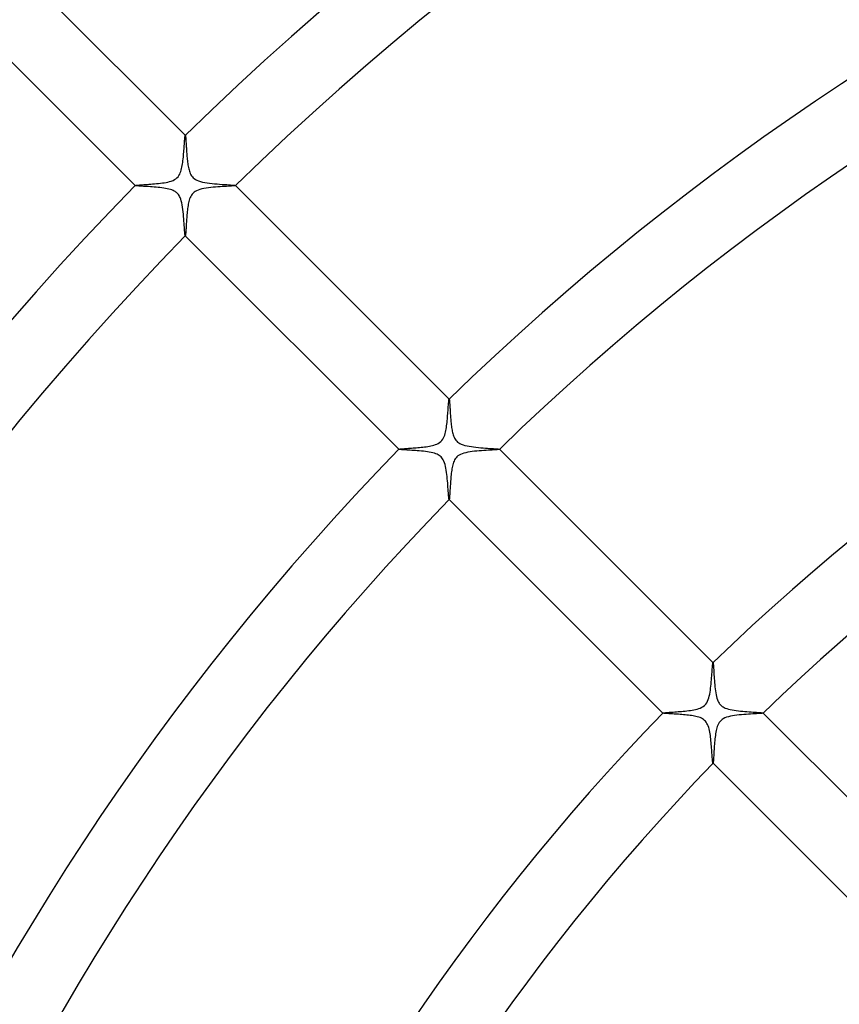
# Model space of a CAD drawing. Header units: millimetres. Extents: x -385 to 385, y -385 to 385.
# Tile 64 of 113: x -128 to -82, y 73 to 128. Entities that reach past the tile are written whole.
import ezdxf

# ---------------------------------------------------------------- set-up
doc = ezdxf.new("R2010")
doc.units = ezdxf.units.MM
doc.layers.add('HIDDEN', color=7, linetype='Continuous')
doc.layers.add('THICK', color=7, linetype='Continuous')

msp = doc.modelspace()

# ---------------------------------------------------------------- linework, layer by layer
at = {"layer": 'HIDDEN'}
for p, q in [((-118.787, 121.612), (-118.787, 121.613)), ((-118.787, 121.613), (-118.786, 121.613)), ((-118.784, 121.612), (-118.786, 121.614)), ((-118.786, 121.613), (-118.786, 121.613)), ((-118.786, 121.613), (-118.785, 121.613)), ((-118.785, 121.613), (-118.784, 121.613)), ((-118.784, 121.613), (-118.784, 121.612)), ((-118.784, 121.612), (-118.781, 121.606)), ((-118.781, 121.606), (-118.777, 121.593)), ((-118.777, 121.593), (-118.774, 121.575)), ((-118.774, 121.575), (-118.771, 121.551)), ((-118.771, 121.551), (-118.768, 121.521)), ((-118.768, 121.521), (-118.764, 121.486)), ((-118.764, 121.486), (-118.761, 121.446)), ((-118.761, 121.446), (-118.758, 121.4)), ((-118.758, 121.4), (-118.754, 121.351)), ((-118.754, 121.351), (-118.751, 121.297)), ((-118.751, 121.297), (-118.747, 121.239)), ((-118.747, 121.239), (-118.743, 121.178)), ((-118.743, 121.178), (-118.739, 121.113)), ((-118.739, 121.113), (-118.735, 121.045)), ((-118.735, 121.045), (-118.731, 120.974)), ((-118.731, 120.974), (-118.726, 120.901)), ((-118.726, 120.901), (-118.721, 120.826)), ((-118.721, 120.826), (-118.716, 120.749)), ((-118.716, 120.749), (-118.711, 120.671)), ((-118.711, 120.671), (-118.705, 120.591)), ((-118.705, 120.591), (-118.699, 120.511)), ((-118.699, 120.511), (-118.692, 120.43)), ((-118.692, 120.43), (-118.684, 120.349)), ((-118.684, 120.349), (-118.676, 120.267)), ((-118.676, 120.267), (-118.667, 120.186)), ((-118.667, 120.186), (-118.657, 120.106)), ((-118.657, 120.106), (-118.647, 120.027)), ((-118.647, 120.027), (-118.635, 119.95)), ((-118.635, 119.95), (-118.622, 119.874)), ((-118.622, 119.874), (-118.608, 119.801)), ((-118.608, 119.801), (-118.592, 119.731)), ((-118.592, 119.731), (-118.575, 119.664)), ((-118.575, 119.664), (-118.556, 119.597)), ((-118.556, 119.597), (-118.533, 119.53)), ((-118.533, 119.53), (-118.505, 119.464)), ((-118.505, 119.464), (-118.472, 119.398)), ((-118.472, 119.398), (-118.434, 119.335)), ((-118.434, 119.335), (-118.389, 119.276)), ((-118.389, 119.276), (-118.339, 119.223)), ((-118.339, 119.223), (-118.283, 119.175)), ((-121.614, 118.786), (-121.612, 118.784)), ((-121.613, 118.786), (-121.613, 118.787)), ((-121.613, 118.787), (-121.612, 118.787)), ((-121.613, 118.785), (-121.613, 118.786)), ((-121.613, 118.786), (-121.613, 118.786)), ((-121.613, 118.784), (-121.613, 118.785)), ((-121.612, 118.784), (-121.613, 118.784)), ((-121.602, 118.779), (-121.612, 118.784)), ((-121.579, 118.775), (-121.602, 118.779)), ((-121.545, 118.77), (-121.579, 118.775)), ((-121.5, 118.765), (-121.545, 118.77)), ((-121.445, 118.761), (-121.5, 118.765)), ((-121.381, 118.756), (-121.445, 118.761)), ((-121.309, 118.751), (-121.381, 118.756)), ((-121.229, 118.746), (-121.309, 118.751)), ((-121.143, 118.741), (-121.229, 118.746)), ((-121.05, 118.735), (-121.143, 118.741)), ((-120.953, 118.729), (-121.05, 118.735)), ((-120.852, 118.723), (-120.953, 118.729)), ((-120.748, 118.716), (-120.852, 118.723)), ((-120.642, 118.709), (-120.748, 118.716)), ((-120.534, 118.701), (-120.642, 118.709)), ((-120.426, 118.691), (-120.534, 118.701)), ((-120.318, 118.681), (-120.426, 118.691)), ((-120.212, 118.67), (-120.318, 118.681)), ((-120.106, 118.657), (-120.212, 118.67)), ((-120.003, 118.643), (-120.106, 118.657)), ((-119.903, 118.627), (-120.003, 118.643)), ((-118.283, 119.175), (-118.219, 119.131)), ((-118.219, 119.131), (-118.141, 119.09)), ((-118.141, 119.09), (-118.046, 119.05)), ((-118.046, 119.05), (-117.935, 119.014)), ((-117.935, 119.014), (-117.816, 118.984)), ((-117.816, 118.984), (-117.689, 118.959)), ((-117.689, 118.959), (-117.556, 118.937)), ((-117.556, 118.937), (-117.42, 118.919)), ((-117.42, 118.919), (-117.279, 118.903)), ((-117.279, 118.903), (-117.137, 118.888)), ((-117.137, 118.888), (-116.994, 118.876)), ((-116.994, 118.876), (-116.852, 118.865)), ((-116.852, 118.865), (-116.714, 118.854)), ((-116.714, 118.854), (-116.581, 118.845)), ((-116.581, 118.845), (-116.455, 118.836)), ((-116.455, 118.836), (-116.339, 118.828)), ((-116.339, 118.828), (-116.235, 118.821)), ((-116.235, 118.821), (-116.145, 118.813)), ((-116.145, 118.813), (-116.07, 118.806)), ((-116.07, 118.806), (-116.013, 118.8)), ((-116.013, 118.8), (-115.976, 118.793)), ((-115.976, 118.793), (-115.959, 118.787)), ((-115.957, 118.785), (-115.959, 118.787)), ((-115.959, 118.787), (-115.958, 118.787)), ((-115.958, 118.784), (-115.959, 118.784)), ((-115.958, 118.787), (-115.958, 118.786)), ((-115.958, 118.786), (-115.958, 118.785)), ((-115.958, 118.785), (-115.958, 118.785)), ((-115.958, 118.785), (-115.958, 118.784)), ((-119.805, 118.609), (-119.903, 118.627)), ((-119.712, 118.588), (-119.805, 118.609)), ((-119.624, 118.564), (-119.712, 118.588)), ((-119.541, 118.536), (-119.624, 118.564)), ((-119.47, 118.508), (-119.541, 118.536)), ((-119.409, 118.478), (-119.47, 118.508)), ((-119.357, 118.448), (-119.409, 118.478)), ((-119.312, 118.418), (-119.357, 118.448)), ((-119.272, 118.386), (-119.312, 118.418)), ((-119.234, 118.351), (-119.272, 118.386)), ((-119.199, 118.313), (-119.234, 118.351)), ((-119.167, 118.273), (-119.199, 118.313)), ((-119.137, 118.228), (-119.167, 118.273)), ((-119.106, 118.174), (-119.137, 118.228)), ((-119.074, 118.106), (-119.106, 118.174)), ((-119.042, 118.023), (-119.074, 118.106)), ((-119.011, 117.924), (-119.042, 118.023)), ((-118.983, 117.813), (-119.011, 117.924)), ((-118.96, 117.694), (-118.983, 117.813)), ((-118.939, 117.569), (-118.96, 117.694)), ((-118.921, 117.44), (-118.939, 117.569)), ((-118.906, 117.307), (-118.921, 117.44)), ((-118.892, 117.172), (-118.906, 117.307)), ((-118.88, 117.038), (-118.892, 117.172)), ((-118.869, 116.907), (-118.88, 117.038)), ((-118.859, 116.781), (-118.869, 116.907)), ((-118.851, 116.66), (-118.859, 116.781)), ((-118.843, 116.545), (-118.851, 116.66)), ((-118.835, 116.438), (-118.843, 116.545)), ((-118.828, 116.338), (-118.835, 116.438)), ((-118.822, 116.248), (-118.828, 116.338)), ((-118.815, 116.168), (-118.822, 116.248)), ((-118.809, 116.099), (-118.815, 116.168)), ((-118.803, 116.042), (-118.809, 116.099)), ((-118.798, 116), (-118.803, 116.042)), ((-118.792, 115.972), (-118.798, 116)), ((-118.787, 115.959), (-118.792, 115.972)), ((-118.787, 115.958), (-118.787, 115.959)), ((-118.787, 115.959), (-118.785, 115.957)), ((-118.786, 115.958), (-118.787, 115.958)), ((-118.785, 115.958), (-118.786, 115.958)), ((-118.784, 115.958), (-118.785, 115.958)), ((-118.785, 115.958), (-118.785, 115.958)), ((-118.784, 115.959), (-118.784, 115.958)), ((-103.937, 106.762), (-103.936, 106.762)), ((-103.936, 106.762), (-103.936, 106.763)), ((-103.936, 106.763), (-103.935, 106.763)), ((-103.933, 106.762), (-103.935, 106.764)), ((-103.935, 106.763), (-103.935, 106.763)), ((-103.935, 106.763), (-103.934, 106.762)), ((-103.934, 106.762), (-103.933, 106.762)), ((-103.933, 106.762), (-103.93, 106.756)), ((-103.93, 106.756), (-103.927, 106.745)), ((-103.927, 106.745), (-103.924, 106.729)), ((-103.924, 106.729), (-103.921, 106.708)), ((-103.921, 106.708), (-103.918, 106.682)), ((-103.918, 106.682), (-103.915, 106.652)), ((-103.915, 106.652), (-103.912, 106.617)), ((-103.912, 106.617), (-103.909, 106.577)), ((-103.909, 106.577), (-103.906, 106.534)), ((-103.906, 106.534), (-103.903, 106.487)), ((-103.903, 106.487), (-103.9, 106.437)), ((-103.9, 106.437), (-103.896, 106.383)), ((-103.896, 106.383), (-103.893, 106.327)), ((-103.893, 106.327), (-103.889, 106.267)), ((-103.889, 106.267), (-103.886, 106.205)), ((-103.886, 106.205), (-103.882, 106.141)), ((-103.882, 106.141), (-103.878, 106.074)), ((-103.878, 106.074), (-103.873, 106.005)), ((-103.873, 106.005), (-103.869, 105.934)), ((-103.869, 105.934), (-103.864, 105.862)), ((-103.864, 105.862), (-103.859, 105.788)), ((-103.859, 105.788), (-103.853, 105.712)), ((-103.853, 105.712), (-103.847, 105.635)), ((-103.847, 105.635), (-103.84, 105.558)), ((-103.84, 105.558), (-103.832, 105.479)), ((-103.832, 105.479), (-103.824, 105.4)), ((-103.824, 105.4), (-103.816, 105.321)), ((-103.816, 105.321), (-103.806, 105.244)), ((-103.806, 105.244), (-103.796, 105.168)), ((-103.796, 105.168), (-103.784, 105.093)), ((-103.784, 105.093), (-103.772, 105.021)), ((-103.772, 105.021), (-103.758, 104.951)), ((-103.758, 104.951), (-103.743, 104.883)), ((-103.743, 104.883), (-103.727, 104.818)), ((-103.727, 104.818), (-103.708, 104.754)), ((-103.708, 104.754), (-103.686, 104.69)), ((-103.686, 104.69), (-103.661, 104.626)), ((-103.661, 104.626), (-103.63, 104.562)), ((-103.63, 104.562), (-103.595, 104.501)), ((-103.595, 104.501), (-103.554, 104.443)), ((-103.554, 104.443), (-103.507, 104.391)), ((-103.507, 104.391), (-103.456, 104.343)), ((-103.456, 104.343), (-103.399, 104.301)), ((-103.399, 104.301), (-103.331, 104.26)), ((-103.331, 104.26), (-103.25, 104.221)), ((-106.764, 103.935), (-106.762, 103.933)), ((-106.763, 103.935), (-106.763, 103.936)), ((-106.763, 103.936), (-106.762, 103.936)), ((-106.762, 103.934), (-106.763, 103.935)), ((-106.763, 103.935), (-106.763, 103.935)), ((-106.762, 103.936), (-106.762, 103.937)), ((-106.762, 103.933), (-106.762, 103.934)), ((-106.752, 103.929), (-106.762, 103.933)), ((-106.731, 103.925), (-106.752, 103.929)), ((-106.699, 103.92), (-106.731, 103.925)), ((-106.658, 103.916), (-106.699, 103.92)), ((-106.606, 103.911), (-106.658, 103.916)), ((-106.547, 103.907), (-106.606, 103.911)), ((-106.479, 103.902), (-106.547, 103.907)), ((-106.404, 103.898), (-106.479, 103.902)), ((-106.322, 103.893), (-106.404, 103.898)), ((-106.235, 103.887), (-106.322, 103.893)), ((-106.142, 103.882), (-106.235, 103.887)), ((-106.043, 103.876), (-106.142, 103.882)), ((-105.941, 103.869), (-106.043, 103.876)), ((-105.835, 103.862), (-105.941, 103.869)), ((-105.726, 103.854), (-105.835, 103.862)), ((-105.614, 103.845), (-105.726, 103.854)), ((-105.5, 103.834), (-105.614, 103.845)), ((-105.384, 103.823), (-105.5, 103.834)), ((-105.271, 103.81), (-105.384, 103.823)), ((-105.16, 103.795), (-105.271, 103.81)), ((-105.053, 103.778), (-105.16, 103.795)), ((-104.951, 103.758), (-105.053, 103.778)), ((-104.853, 103.736), (-104.951, 103.758)), ((-104.763, 103.711), (-104.853, 103.736)), ((-104.682, 103.683), (-104.763, 103.711)), ((-104.611, 103.654), (-104.682, 103.683)), ((-103.25, 104.221), (-103.153, 104.185)), ((-103.153, 104.185), (-103.045, 104.154)), ((-103.045, 104.154), (-102.93, 104.127)), ((-102.93, 104.127), (-102.809, 104.104)), ((-102.809, 104.104), (-102.684, 104.084)), ((-102.684, 104.084), (-102.556, 104.067)), ((-102.556, 104.067), (-102.424, 104.052)), ((-102.424, 104.052), (-102.291, 104.039)), ((-102.291, 104.039), (-102.158, 104.027)), ((-102.158, 104.027), (-102.026, 104.016)), ((-102.026, 104.016), (-101.896, 104.007)), ((-101.896, 104.007), (-101.771, 103.998)), ((-101.771, 103.998), (-101.651, 103.989)), ((-101.651, 103.989), (-101.539, 103.982)), ((-101.539, 103.982), (-101.438, 103.974)), ((-101.438, 103.974), (-101.347, 103.967)), ((-101.347, 103.967), (-101.268, 103.961)), ((-101.268, 103.961), (-101.204, 103.954)), ((-101.204, 103.954), (-101.155, 103.948)), ((-101.155, 103.948), (-101.123, 103.942)), ((-101.123, 103.942), (-101.108, 103.937)), ((-101.107, 103.935), (-101.108, 103.937)), ((-101.108, 103.937), (-101.108, 103.936)), ((-101.108, 103.936), (-101.108, 103.936)), ((-101.107, 103.935), (-101.108, 103.934)), ((-101.108, 103.934), (-101.108, 103.934)), ((-101.108, 103.934), (-101.108, 103.933)), ((-101.108, 103.936), (-101.107, 103.935)), ((-104.547, 103.622), (-104.611, 103.654)), ((-104.49, 103.588), (-104.547, 103.622)), ((-104.437, 103.549), (-104.49, 103.588)), ((-104.388, 103.505), (-104.437, 103.549)), ((-104.343, 103.456), (-104.388, 103.505)), ((-104.302, 103.4), (-104.343, 103.456)), ((-104.263, 103.335), (-104.302, 103.4)), ((-104.226, 103.26), (-104.263, 103.335)), ((-104.192, 103.172), (-104.226, 103.26)), ((-104.162, 103.076), (-104.192, 103.172)), ((-104.136, 102.973), (-104.162, 103.076)), ((-104.114, 102.865), (-104.136, 102.973)), ((-104.095, 102.753), (-104.114, 102.865)), ((-104.078, 102.638), (-104.095, 102.753)), ((-104.063, 102.52), (-104.078, 102.638)), ((-104.05, 102.399), (-104.063, 102.52)), ((-104.038, 102.277), (-104.05, 102.399)), ((-104.027, 102.155), (-104.038, 102.277)), ((-104.017, 102.033), (-104.027, 102.155)), ((-104.008, 101.913), (-104.017, 102.033)), ((-104, 101.796), (-104.008, 101.913)), ((-103.992, 101.685), (-104, 101.796)), ((-103.984, 101.58), (-103.992, 101.685)), ((-103.977, 101.482), (-103.984, 101.58)), ((-103.971, 101.393), (-103.977, 101.482)), ((-103.965, 101.314), (-103.971, 101.393)), ((-103.959, 101.247), (-103.965, 101.314)), ((-103.953, 101.191), (-103.959, 101.247)), ((-103.947, 101.149), (-103.953, 101.191)), ((-103.942, 101.121), (-103.947, 101.149)), ((-103.937, 101.108), (-103.942, 101.121)), ((-103.936, 101.108), (-103.937, 101.108)), ((-103.937, 101.108), (-103.935, 101.107)), ((-103.936, 101.107), (-103.936, 101.108)), ((-103.935, 101.107), (-103.936, 101.107)), ((-103.934, 101.107), (-103.935, 101.107)), ((-103.933, 101.108), (-103.934, 101.108)), ((-103.934, 101.108), (-103.934, 101.107)), ((-89.086, 91.911), (-89.086, 91.912)), ((-89.086, 91.912), (-89.085, 91.912)), ((-89.085, 91.912), (-89.084, 91.912)), ((-89.083, 91.911), (-89.084, 91.913)), ((-89.084, 91.912), (-89.084, 91.912)), ((-89.084, 91.912), (-89.083, 91.912)), ((-89.083, 91.912), (-89.083, 91.911)), ((-89.083, 91.911), (-89.078, 91.901)), ((-89.078, 91.901), (-89.074, 91.878)), ((-89.074, 91.878), (-89.069, 91.845)), ((-89.069, 91.845), (-89.065, 91.8)), ((-89.065, 91.8), (-89.06, 91.746)), ((-89.06, 91.746), (-89.055, 91.682)), ((-89.055, 91.682), (-89.051, 91.609)), ((-89.051, 91.609), (-89.046, 91.528)), ((-89.046, 91.528), (-89.04, 91.44)), ((-89.04, 91.44), (-89.035, 91.346)), ((-89.035, 91.346), (-89.029, 91.246)), ((-89.029, 91.246), (-89.022, 91.14)), ((-89.022, 91.14), (-89.015, 91.031)), ((-89.015, 91.031), (-89.007, 90.917)), ((-89.007, 90.917), (-88.998, 90.8)), ((-88.998, 90.8), (-88.988, 90.681)), ((-88.988, 90.681), (-88.976, 90.563)), ((-88.976, 90.563), (-88.963, 90.447)), ((-88.963, 90.447), (-88.948, 90.333)), ((-88.948, 90.333), (-88.931, 90.223)), ((-88.931, 90.223), (-88.912, 90.117)), ((-88.912, 90.117), (-88.889, 90.016)), ((-88.889, 90.016), (-88.864, 89.922)), ((-88.864, 89.922), (-88.836, 89.837)), ((-88.836, 89.837), (-88.806, 89.765)), ((-88.806, 89.765), (-88.776, 89.703)), ((-88.776, 89.703), (-88.745, 89.651)), ((-88.745, 89.651), (-88.714, 89.607)), ((-88.714, 89.607), (-88.681, 89.566)), ((-88.681, 89.566), (-88.645, 89.529)), ((-88.645, 89.529), (-88.606, 89.494)), ((-88.606, 89.494), (-88.564, 89.462)), ((-88.564, 89.462), (-88.518, 89.431)), ((-88.518, 89.431), (-88.462, 89.401)), ((-88.462, 89.401), (-88.394, 89.369)), ((-88.394, 89.369), (-88.312, 89.339)), ((-88.312, 89.339), (-88.216, 89.31)), ((-88.216, 89.31), (-88.114, 89.284)), ((-88.114, 89.284), (-88.006, 89.263)), ((-88.006, 89.263), (-87.893, 89.243)), ((-91.913, 89.084), (-91.911, 89.083)), ((-91.912, 89.085), (-91.912, 89.086)), ((-91.912, 89.086), (-91.911, 89.086)), ((-91.912, 89.084), (-91.912, 89.085)), ((-91.912, 89.083), (-91.912, 89.084)), ((-91.912, 89.084), (-91.912, 89.084)), ((-91.911, 89.083), (-91.912, 89.083)), ((-91.903, 89.079), (-91.911, 89.083)), ((-91.887, 89.075), (-91.903, 89.079)), ((-91.863, 89.071), (-91.887, 89.075)), ((-91.832, 89.068), (-91.863, 89.071)), ((-91.793, 89.064), (-91.832, 89.068)), ((-91.747, 89.06), (-91.793, 89.064)), ((-91.695, 89.056), (-91.747, 89.06)), ((-91.637, 89.052), (-91.695, 89.056)), ((-91.574, 89.048), (-91.637, 89.052)), ((-91.506, 89.044), (-91.574, 89.048)), ((-91.434, 89.04), (-91.506, 89.044)), ((-91.357, 89.036), (-91.434, 89.04)), ((-91.277, 89.031), (-91.357, 89.036)), ((-91.194, 89.026), (-91.277, 89.031)), ((-91.107, 89.02), (-91.194, 89.026)), ((-91.018, 89.014), (-91.107, 89.02)), ((-90.927, 89.008), (-91.018, 89.014)), ((-90.834, 89.001), (-90.927, 89.008)), ((-90.74, 88.993), (-90.834, 89.001)), ((-90.647, 88.984), (-90.74, 88.993)), ((-90.555, 88.975), (-90.647, 88.984)), ((-90.465, 88.965), (-90.555, 88.975)), ((-90.376, 88.954), (-90.465, 88.965)), ((-90.289, 88.942), (-90.376, 88.954)), ((-90.205, 88.928), (-90.289, 88.942)), ((-90.125, 88.913), (-90.205, 88.928)), ((-90.047, 88.897), (-90.125, 88.913)), ((-89.969, 88.877), (-90.047, 88.897)), ((-89.891, 88.854), (-89.969, 88.877)), ((-89.815, 88.827), (-89.891, 88.854)), ((-89.741, 88.795), (-89.815, 88.827)), ((-89.673, 88.758), (-89.741, 88.795)), ((-89.612, 88.718), (-89.673, 88.758)), ((-89.557, 88.673), (-89.612, 88.718)), ((-87.893, 89.243), (-87.776, 89.227)), ((-87.776, 89.227), (-87.657, 89.212)), ((-87.657, 89.212), (-87.536, 89.199)), ((-87.536, 89.199), (-87.414, 89.187)), ((-87.414, 89.187), (-87.293, 89.176)), ((-87.293, 89.176), (-87.173, 89.166)), ((-87.173, 89.166), (-87.055, 89.157)), ((-87.055, 89.157), (-86.941, 89.149)), ((-86.941, 89.149), (-86.831, 89.141)), ((-86.831, 89.141), (-86.727, 89.134)), ((-86.727, 89.134), (-86.63, 89.127)), ((-86.63, 89.127), (-86.542, 89.12)), ((-86.542, 89.12), (-86.464, 89.114)), ((-86.464, 89.114), (-86.396, 89.108)), ((-86.396, 89.108), (-86.34, 89.102)), ((-86.34, 89.102), (-86.298, 89.097)), ((-86.298, 89.097), (-86.27, 89.091)), ((-86.27, 89.091), (-86.257, 89.086)), ((-86.256, 89.084), (-86.257, 89.086)), ((-86.257, 89.086), (-86.257, 89.085)), ((-86.257, 89.085), (-86.257, 89.085)), ((-86.257, 89.085), (-86.257, 89.084)), ((-86.257, 89.084), (-86.257, 89.083)), ((-86.257, 89.083), (-86.257, 89.083)), ((-86.257, 89.083), (-86.257, 89.082)), ((-89.509, 88.624), (-89.557, 88.673)), ((-89.464, 88.568), (-89.509, 88.624)), ((-89.424, 88.505), (-89.464, 88.568)), ((-89.387, 88.435), (-89.424, 88.505)), ((-89.355, 88.357), (-89.387, 88.435)), ((-89.327, 88.275), (-89.355, 88.357)), ((-89.302, 88.189), (-89.327, 88.275)), ((-89.282, 88.101), (-89.302, 88.189)), ((-89.264, 88.011), (-89.282, 88.101)), ((-89.248, 87.92), (-89.264, 88.011)), ((-89.233, 87.826), (-89.248, 87.92)), ((-89.22, 87.728), (-89.233, 87.826)), ((-89.208, 87.629), (-89.22, 87.728)), ((-89.198, 87.527), (-89.208, 87.629)), ((-89.188, 87.425), (-89.198, 87.527)), ((-89.179, 87.323), (-89.188, 87.425)), ((-89.17, 87.221), (-89.179, 87.323)), ((-89.162, 87.119), (-89.17, 87.221)), ((-89.155, 87.02), (-89.162, 87.119)), ((-89.148, 86.924), (-89.155, 87.02)), ((-89.141, 86.832), (-89.148, 86.924)), ((-89.135, 86.745), (-89.141, 86.832)), ((-89.129, 86.663), (-89.135, 86.745)), ((-89.124, 86.587), (-89.129, 86.663)), ((-89.118, 86.517), (-89.124, 86.587)), ((-89.113, 86.455), (-89.118, 86.517)), ((-89.108, 86.4), (-89.113, 86.455)), ((-89.104, 86.353), (-89.108, 86.4)), ((-89.099, 86.315), (-89.104, 86.353)), ((-89.094, 86.286), (-89.099, 86.315)), ((-89.09, 86.267), (-89.094, 86.286)), ((-89.086, 86.257), (-89.09, 86.267)), ((-89.085, 86.257), (-89.086, 86.257)), ((-89.086, 86.257), (-89.084, 86.256)), ((-89.084, 86.257), (-89.085, 86.257)), ((-89.085, 86.257), (-89.085, 86.257)), ((-89.083, 86.257), (-89.084, 86.257)), ((-89.082, 86.257), (-89.083, 86.257)), ((-89.083, 86.257), (-89.083, 86.257))]:
    msp.add_line(p, q, dxfattribs=at)
at = {"layer": 'THICK'}
for p, q in [((-118.786, 121.614), (-130.807, 133.636)), ((-133.636, 130.807), (-121.614, 118.786)), ((-118.818, 121.384), (-118.813, 121.439)), ((-118.813, 121.439), (-118.808, 121.487)), ((-118.808, 121.487), (-118.804, 121.528)), ((-118.804, 121.528), (-118.8, 121.562)), ((-118.8, 121.562), (-118.796, 121.587)), ((-118.796, 121.587), (-118.791, 121.604)), ((-118.791, 121.604), (-118.787, 121.612)), ((-118.862, 120.764), (-118.856, 120.855)), ((-118.856, 120.855), (-118.849, 120.943)), ((-118.849, 120.943), (-118.843, 121.028)), ((-118.843, 121.028), (-118.838, 121.108)), ((-118.838, 121.108), (-118.832, 121.185)), ((-118.832, 121.185), (-118.827, 121.257)), ((-118.827, 121.257), (-118.822, 121.323)), ((-118.822, 121.323), (-118.818, 121.384)), ((-118.906, 120.281), (-118.896, 120.378)), ((-118.896, 120.378), (-118.886, 120.477)), ((-118.886, 120.477), (-118.878, 120.575)), ((-118.878, 120.575), (-118.87, 120.671)), ((-118.87, 120.671), (-118.862, 120.764)), ((-118.991, 119.744), (-118.973, 119.826)), ((-118.973, 119.826), (-118.957, 119.911)), ((-118.957, 119.911), (-118.942, 120)), ((-118.942, 120), (-118.929, 120.091)), ((-118.929, 120.091), (-118.917, 120.185)), ((-118.917, 120.185), (-118.906, 120.281)), ((-119.317, 119.166), (-119.253, 119.219)), ((-119.253, 119.219), (-119.195, 119.28)), ((-119.195, 119.28), (-119.145, 119.348)), ((-119.145, 119.348), (-119.102, 119.422)), ((-119.102, 119.422), (-119.067, 119.499)), ((-119.067, 119.499), (-119.037, 119.579)), ((-119.037, 119.579), (-119.012, 119.661)), ((-119.012, 119.661), (-118.991, 119.744)), ((-121.612, 118.787), (-121.603, 118.792)), ((-121.603, 118.792), (-121.583, 118.796)), ((-121.583, 118.796), (-121.554, 118.801)), ((-121.554, 118.801), (-121.515, 118.806)), ((-121.515, 118.806), (-121.467, 118.81)), ((-121.467, 118.81), (-121.41, 118.815)), ((-121.41, 118.815), (-121.346, 118.821)), ((-121.346, 118.821), (-121.275, 118.826)), ((-121.275, 118.826), (-121.197, 118.832)), ((-121.197, 118.832), (-121.113, 118.837)), ((-121.113, 118.837), (-121.024, 118.844)), ((-121.024, 118.844), (-120.93, 118.85)), ((-120.93, 118.85), (-120.832, 118.857)), ((-120.832, 118.857), (-120.73, 118.865)), ((-120.73, 118.865), (-120.625, 118.874)), ((-120.625, 118.874), (-120.516, 118.883)), ((-120.516, 118.883), (-120.406, 118.893)), ((-120.406, 118.893), (-120.294, 118.905)), ((-120.294, 118.905), (-120.184, 118.917)), ((-120.184, 118.917), (-120.076, 118.931)), ((-120.076, 118.931), (-119.972, 118.947)), ((-119.972, 118.947), (-119.871, 118.964)), ((-119.871, 118.964), (-119.772, 118.984)), ((-119.772, 118.984), (-119.672, 119.009)), ((-119.672, 119.009), (-119.573, 119.039)), ((-119.573, 119.039), (-119.477, 119.076)), ((-119.477, 119.076), (-119.391, 119.119)), ((-119.391, 119.119), (-119.317, 119.166)), ((-117.613, 118.639), (-117.734, 118.619)), ((-117.487, 118.657), (-117.613, 118.639)), ((-117.357, 118.672), (-117.487, 118.657)), ((-117.225, 118.686), (-117.357, 118.672)), ((-117.09, 118.697), (-117.225, 118.686)), ((-116.956, 118.708), (-117.09, 118.697)), ((-116.824, 118.717), (-116.956, 118.708)), ((-116.698, 118.725), (-116.824, 118.717)), ((-116.577, 118.733), (-116.698, 118.725)), ((-116.464, 118.74), (-116.577, 118.733)), ((-116.359, 118.746), (-116.464, 118.74)), ((-116.264, 118.752), (-116.359, 118.746)), ((-116.179, 118.757), (-116.264, 118.752)), ((-116.107, 118.763), (-116.179, 118.757)), ((-116.047, 118.768), (-116.107, 118.763)), ((-116.002, 118.773), (-116.047, 118.768)), ((-115.972, 118.778), (-116.002, 118.773)), ((-115.959, 118.784), (-115.972, 118.778)), ((-103.935, 106.764), (-115.957, 118.785)), ((-118.514, 118.105), (-118.542, 118.033)), ((-118.482, 118.173), (-118.514, 118.105)), ((-118.444, 118.239), (-118.482, 118.173)), ((-118.399, 118.3), (-118.444, 118.239)), ((-118.349, 118.356), (-118.399, 118.3)), ((-118.293, 118.405), (-118.349, 118.356)), ((-118.229, 118.45), (-118.293, 118.405)), ((-118.154, 118.491), (-118.229, 118.45)), ((-118.064, 118.53), (-118.154, 118.491)), ((-117.961, 118.565), (-118.064, 118.53)), ((-117.85, 118.594), (-117.961, 118.565)), ((-117.734, 118.619), (-117.85, 118.594)), ((-118.645, 117.577), (-118.656, 117.494)), ((-118.632, 117.659), (-118.645, 117.577)), ((-118.618, 117.737), (-118.632, 117.659)), ((-118.602, 117.813), (-118.618, 117.737)), ((-118.585, 117.887), (-118.602, 117.813)), ((-118.565, 117.96), (-118.585, 117.887)), ((-118.542, 118.033), (-118.565, 117.96)), ((-118.7, 117.058), (-118.707, 116.972)), ((-118.693, 117.145), (-118.7, 117.058)), ((-118.685, 117.233), (-118.693, 117.145)), ((-118.676, 117.321), (-118.685, 117.233)), ((-118.666, 117.408), (-118.676, 117.321)), ((-118.656, 117.494), (-118.666, 117.408)), ((-118.741, 116.431), (-118.745, 116.365)), ((-118.737, 116.5), (-118.741, 116.431)), ((-118.733, 116.572), (-118.737, 116.5)), ((-118.729, 116.648), (-118.733, 116.572)), ((-118.724, 116.726), (-118.729, 116.648)), ((-118.719, 116.806), (-118.724, 116.726)), ((-118.713, 116.888), (-118.719, 116.806)), ((-118.707, 116.972), (-118.713, 116.888)), ((-118.785, 115.957), (-106.764, 103.935)), ((-118.78, 115.966), (-118.784, 115.959)), ((-118.777, 115.979), (-118.78, 115.966)), ((-118.774, 116), (-118.777, 115.979)), ((-118.77, 116.026), (-118.774, 116)), ((-118.767, 116.059), (-118.77, 116.026)), ((-118.763, 116.098), (-118.767, 116.059)), ((-118.76, 116.142), (-118.763, 116.098)), ((-118.756, 116.191), (-118.76, 116.142)), ((-118.753, 116.245), (-118.756, 116.191)), ((-118.749, 116.303), (-118.753, 116.245)), ((-118.745, 116.365), (-118.749, 116.303)), ((-103.976, 106.416), (-103.971, 106.481)), ((-103.971, 106.481), (-103.967, 106.541)), ((-103.967, 106.541), (-103.962, 106.594)), ((-103.962, 106.594), (-103.958, 106.641)), ((-103.958, 106.641), (-103.953, 106.681)), ((-103.953, 106.681), (-103.949, 106.713)), ((-103.949, 106.713), (-103.945, 106.738)), ((-103.945, 106.738), (-103.941, 106.754)), ((-103.941, 106.754), (-103.937, 106.762)), ((-104.019, 105.838), (-104.011, 105.931)), ((-104.011, 105.931), (-104.005, 106.021)), ((-104.005, 106.021), (-103.998, 106.108)), ((-103.998, 106.108), (-103.992, 106.191)), ((-103.992, 106.191), (-103.987, 106.271)), ((-103.987, 106.271), (-103.982, 106.346)), ((-103.982, 106.346), (-103.976, 106.416)), ((-104.077, 105.257), (-104.065, 105.352)), ((-104.065, 105.352), (-104.054, 105.449)), ((-104.054, 105.449), (-104.044, 105.547)), ((-104.044, 105.547), (-104.035, 105.646)), ((-104.035, 105.646), (-104.027, 105.743)), ((-104.027, 105.743), (-104.019, 105.838)), ((-104.185, 104.739), (-104.16, 104.822)), ((-104.16, 104.822), (-104.139, 104.906)), ((-104.139, 104.906), (-104.121, 104.989)), ((-104.121, 104.989), (-104.105, 105.075)), ((-104.105, 105.075), (-104.091, 105.165)), ((-104.091, 105.165), (-104.077, 105.257)), ((-104.704, 104.197), (-104.623, 104.229)), ((-104.623, 104.229), (-104.545, 104.268)), ((-104.545, 104.268), (-104.471, 104.314)), ((-104.471, 104.314), (-104.403, 104.37)), ((-104.403, 104.37), (-104.343, 104.433)), ((-104.343, 104.433), (-104.292, 104.504)), ((-104.292, 104.504), (-104.25, 104.579)), ((-104.25, 104.579), (-104.214, 104.658)), ((-104.214, 104.658), (-104.185, 104.739)), ((-106.762, 103.937), (-106.754, 103.941)), ((-106.754, 103.941), (-106.738, 103.945)), ((-106.738, 103.945), (-106.715, 103.949)), ((-106.715, 103.949), (-106.684, 103.953)), ((-106.684, 103.953), (-106.646, 103.957)), ((-106.646, 103.957), (-106.601, 103.961)), ((-106.601, 103.961), (-106.55, 103.966)), ((-106.55, 103.966), (-106.493, 103.971)), ((-106.493, 103.971), (-106.431, 103.975)), ((-106.431, 103.975), (-106.364, 103.98)), ((-106.364, 103.98), (-106.293, 103.985)), ((-106.293, 103.985), (-106.217, 103.991)), ((-106.217, 103.991), (-106.138, 103.996)), ((-106.138, 103.996), (-106.055, 104.002)), ((-106.055, 104.002), (-105.969, 104.009)), ((-105.969, 104.009), (-105.88, 104.015)), ((-105.88, 104.015), (-105.789, 104.023)), ((-105.789, 104.023), (-105.695, 104.031)), ((-105.695, 104.031), (-105.6, 104.039)), ((-105.6, 104.039), (-105.504, 104.049)), ((-105.504, 104.049), (-105.408, 104.059)), ((-105.408, 104.059), (-105.313, 104.07)), ((-105.313, 104.07), (-105.221, 104.083)), ((-105.221, 104.083), (-105.13, 104.096)), ((-105.13, 104.096), (-105.043, 104.111)), ((-105.043, 104.111), (-104.958, 104.127)), ((-104.958, 104.127), (-104.873, 104.147)), ((-104.873, 104.147), (-104.788, 104.17)), ((-104.788, 104.17), (-104.704, 104.197)), ((-103.207, 103.684), (-103.297, 103.646)), ((-103.105, 103.718), (-103.207, 103.684)), ((-102.995, 103.746), (-103.105, 103.718)), ((-102.88, 103.77), (-102.995, 103.746)), ((-102.761, 103.79), (-102.88, 103.77)), ((-102.637, 103.808), (-102.761, 103.79)), ((-102.509, 103.823), (-102.637, 103.808)), ((-102.377, 103.836), (-102.509, 103.823)), ((-102.244, 103.847), (-102.377, 103.836)), ((-102.11, 103.858), (-102.244, 103.847)), ((-101.979, 103.867), (-102.11, 103.858)), ((-101.853, 103.875), (-101.979, 103.867)), ((-101.733, 103.883), (-101.853, 103.875)), ((-101.619, 103.889), (-101.733, 103.883)), ((-101.514, 103.895), (-101.619, 103.889)), ((-101.418, 103.901), (-101.514, 103.895)), ((-101.333, 103.907), (-101.418, 103.901)), ((-101.259, 103.912), (-101.333, 103.907)), ((-101.198, 103.917), (-101.259, 103.912)), ((-101.152, 103.923), (-101.198, 103.917)), ((-101.122, 103.928), (-101.152, 103.923)), ((-101.108, 103.933), (-101.122, 103.928)), ((-89.084, 91.913), (-101.107, 103.935)), ((-103.708, 103.136), (-103.729, 103.064)), ((-103.685, 103.205), (-103.708, 103.136)), ((-103.657, 103.272), (-103.685, 103.205)), ((-103.625, 103.337), (-103.657, 103.272)), ((-103.588, 103.399), (-103.625, 103.337)), ((-103.544, 103.458), (-103.588, 103.399)), ((-103.494, 103.512), (-103.544, 103.458)), ((-103.438, 103.56), (-103.494, 103.512)), ((-103.374, 103.604), (-103.438, 103.56)), ((-103.297, 103.646), (-103.374, 103.604)), ((-103.814, 102.584), (-103.824, 102.497)), ((-103.803, 102.67), (-103.814, 102.584)), ((-103.791, 102.753), (-103.803, 102.67)), ((-103.778, 102.834), (-103.791, 102.753)), ((-103.764, 102.913), (-103.778, 102.834)), ((-103.747, 102.989), (-103.764, 102.913)), ((-103.729, 103.064), (-103.747, 102.989)), ((-103.862, 102.047), (-103.868, 101.958)), ((-103.856, 102.137), (-103.862, 102.047)), ((-103.849, 102.228), (-103.856, 102.137)), ((-103.841, 102.318), (-103.849, 102.228)), ((-103.833, 102.408), (-103.841, 102.318)), ((-103.824, 102.497), (-103.833, 102.408)), ((-103.896, 101.503), (-103.9, 101.442)), ((-103.892, 101.569), (-103.896, 101.503)), ((-103.888, 101.639), (-103.892, 101.569)), ((-103.884, 101.713), (-103.888, 101.639)), ((-103.879, 101.791), (-103.884, 101.713)), ((-103.874, 101.873), (-103.879, 101.791)), ((-103.868, 101.958), (-103.874, 101.873)), ((-103.935, 101.107), (-91.913, 89.084)), ((-103.93, 101.115), (-103.933, 101.108)), ((-103.927, 101.128), (-103.93, 101.115)), ((-103.923, 101.148), (-103.927, 101.128)), ((-103.92, 101.174), (-103.923, 101.148)), ((-103.917, 101.205), (-103.92, 101.174)), ((-103.913, 101.243), (-103.917, 101.205)), ((-103.91, 101.285), (-103.913, 101.243)), ((-103.907, 101.333), (-103.91, 101.285)), ((-103.903, 101.385), (-103.907, 101.333)), ((-103.9, 101.442), (-103.903, 101.385)), ((-89.139, 91.385), (-89.132, 91.481)), ((-89.132, 91.481), (-89.126, 91.57)), ((-89.126, 91.57), (-89.119, 91.651)), ((-89.119, 91.651), (-89.113, 91.723)), ((-89.113, 91.723), (-89.108, 91.785)), ((-89.108, 91.785), (-89.102, 91.836)), ((-89.102, 91.836), (-89.097, 91.874)), ((-89.097, 91.874), (-89.091, 91.899)), ((-89.091, 91.899), (-89.086, 91.911)), ((-89.182, 90.834), (-89.172, 90.95)), ((-89.172, 90.95), (-89.163, 91.064)), ((-89.163, 91.064), (-89.154, 91.175)), ((-89.154, 91.175), (-89.147, 91.282)), ((-89.147, 91.282), (-89.139, 91.385)), ((-89.251, 90.254), (-89.234, 90.366)), ((-89.234, 90.366), (-89.219, 90.481)), ((-89.219, 90.481), (-89.205, 90.599)), ((-89.205, 90.599), (-89.193, 90.717)), ((-89.193, 90.717), (-89.182, 90.834)), ((-89.387, 89.757), (-89.349, 89.851)), ((-89.349, 89.851), (-89.318, 89.947)), ((-89.318, 89.947), (-89.293, 90.044)), ((-89.293, 90.044), (-89.27, 90.146)), ((-89.27, 90.146), (-89.251, 90.254)), ((-90.257, 89.25), (-90.164, 89.267)), ((-90.164, 89.267), (-90.074, 89.286)), ((-90.074, 89.286), (-89.982, 89.308)), ((-89.982, 89.308), (-89.891, 89.335)), ((-89.891, 89.335), (-89.801, 89.368)), ((-89.801, 89.368), (-89.715, 89.408)), ((-89.715, 89.408), (-89.634, 89.457)), ((-89.634, 89.457), (-89.559, 89.516)), ((-89.559, 89.516), (-89.491, 89.588)), ((-89.491, 89.588), (-89.434, 89.669)), ((-89.434, 89.669), (-89.387, 89.757)), ((-91.911, 89.086), (-91.903, 89.09)), ((-91.903, 89.09), (-91.886, 89.094)), ((-91.886, 89.094), (-91.861, 89.099)), ((-91.861, 89.099), (-91.828, 89.103)), ((-91.828, 89.103), (-91.787, 89.107)), ((-91.787, 89.107), (-91.739, 89.112)), ((-91.739, 89.112), (-91.684, 89.117)), ((-91.684, 89.117), (-91.623, 89.122)), ((-91.623, 89.122), (-91.556, 89.127)), ((-91.556, 89.127), (-91.483, 89.132)), ((-91.483, 89.132), (-91.406, 89.138)), ((-91.406, 89.138), (-91.323, 89.144)), ((-91.323, 89.144), (-91.237, 89.15)), ((-91.237, 89.15), (-91.147, 89.156)), ((-91.147, 89.156), (-91.054, 89.164)), ((-91.054, 89.164), (-90.958, 89.171)), ((-90.958, 89.171), (-90.859, 89.18)), ((-90.859, 89.18), (-90.758, 89.189)), ((-90.758, 89.189), (-90.655, 89.199)), ((-90.655, 89.199), (-90.553, 89.21)), ((-90.553, 89.21), (-90.452, 89.222)), ((-90.452, 89.222), (-90.353, 89.236)), ((-90.353, 89.236), (-90.257, 89.25)), ((-88.573, 88.723), (-88.633, 88.674)), ((-88.504, 88.767), (-88.573, 88.723)), ((-88.422, 88.808), (-88.504, 88.767)), ((-88.325, 88.846), (-88.422, 88.808)), ((-88.219, 88.879), (-88.325, 88.846)), ((-88.106, 88.906), (-88.219, 88.879)), ((-87.988, 88.928), (-88.106, 88.906)), ((-87.867, 88.947), (-87.988, 88.928)), ((-87.741, 88.964), (-87.867, 88.947)), ((-87.611, 88.978), (-87.741, 88.964)), ((-87.479, 88.991), (-87.611, 88.978)), ((-87.346, 89.002), (-87.479, 88.991)), ((-87.214, 89.011), (-87.346, 89.002)), ((-87.087, 89.02), (-87.214, 89.011)), ((-86.965, 89.027), (-87.087, 89.02)), ((-86.849, 89.034), (-86.965, 89.027)), ((-86.74, 89.041), (-86.849, 89.034)), ((-86.64, 89.046), (-86.74, 89.041)), ((-86.548, 89.052), (-86.64, 89.046)), ((-86.468, 89.057), (-86.548, 89.052)), ((-86.398, 89.062), (-86.468, 89.057)), ((-86.341, 89.067), (-86.398, 89.062)), ((-86.299, 89.072), (-86.341, 89.067)), ((-86.27, 89.077), (-86.299, 89.072)), ((-86.257, 89.082), (-86.27, 89.077)), ((-74.233, 77.061), (-86.256, 89.084)), ((-88.889, 88.18), (-88.908, 88.096)), ((-88.867, 88.261), (-88.889, 88.18)), ((-88.842, 88.337), (-88.867, 88.261)), ((-88.813, 88.412), (-88.842, 88.337)), ((-88.778, 88.485), (-88.813, 88.412)), ((-88.736, 88.554), (-88.778, 88.485)), ((-88.688, 88.617), (-88.736, 88.554)), ((-88.633, 88.674), (-88.688, 88.617)), ((-88.976, 87.632), (-88.986, 87.532)), ((-88.965, 87.73), (-88.976, 87.632)), ((-88.953, 87.826), (-88.965, 87.73)), ((-88.94, 87.918), (-88.953, 87.826)), ((-88.925, 88.008), (-88.94, 87.918)), ((-88.908, 88.096), (-88.925, 88.008)), ((-89.017, 87.129), (-89.023, 87.031)), ((-89.01, 87.23), (-89.017, 87.129)), ((-89.003, 87.331), (-89.01, 87.23)), ((-88.995, 87.432), (-89.003, 87.331)), ((-88.986, 87.532), (-88.995, 87.432)), ((-89.056, 86.483), (-89.06, 86.429)), ((-89.052, 86.544), (-89.056, 86.483)), ((-89.048, 86.61), (-89.052, 86.544)), ((-89.044, 86.683), (-89.048, 86.61)), ((-89.039, 86.762), (-89.044, 86.683)), ((-89.034, 86.846), (-89.039, 86.762)), ((-89.029, 86.936), (-89.034, 86.846)), ((-89.023, 87.031), (-89.029, 86.936)), ((-89.084, 86.256), (-77.061, 74.233)), ((-89.078, 86.266), (-89.082, 86.257)), ((-89.075, 86.283), (-89.078, 86.266)), ((-89.071, 86.308), (-89.075, 86.283)), ((-89.067, 86.341), (-89.071, 86.308)), ((-89.064, 86.382), (-89.067, 86.341)), ((-89.06, 86.429), (-89.064, 86.382))]:
    msp.add_line(p, q, dxfattribs=at)
for radius, start, end in [(170, 90.67326, 134.32675), (166, 90.68948, 134.31053), (149, 90.76815, 134.23186), (145, 90.78935, 134.21067), (128, 90.89414, 134.10581), (124, 90.92302, 134.07699), (170, 135.67325, 179.32674), (166, 135.68947, 179.31052), (149, 135.76814, 179.23186), (145, 135.78934, 179.21066), (128, 135.89419, 179.10586), (124, 135.92301, 179.07698), (107, 136.06968, 178.93031)]:
    msp.add_arc((0, 0), radius, start, end, dxfattribs=at)

doc.saveas('drawing.dxf')
